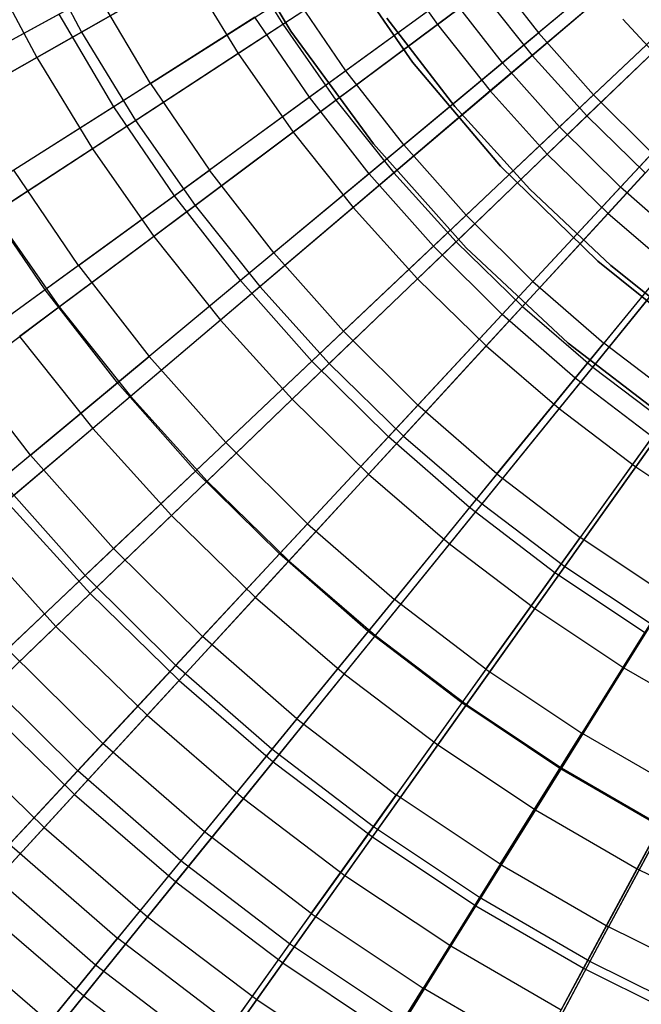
# Model space of a CAD drawing. Extents: x -8.3 to 8.8, y -6 to 6.
# Tile 36 of 177: x -2.6 to -1.5, y -3.3 to -1.5. Entities that reach past the tile are written whole.
import ezdxf

# ---------------------------------------------------------------- set-up
doc = ezdxf.new("R2010")
doc.units = 0
doc.header["$LTSCALE"] = 2.54
doc.layers.get('0').update_dxf_attribs({"linetype": 'CONTINUOUS'})

# ---------------------------------------------------------------- blocks, each defined once
blk = doc.blocks.new('DROPS_COLOR_A_STL')
at = {"color": 0}
for p, q in [((6.1682, -1.2999, 171.7068), (6.3005, -1.5211, 171.7068)), ((6.3005, -1.5211, 164.1068), (6.1682, -1.2999, 164.1068)), ((6.1682, -1.2999, 171.7068), (6.3005, -1.5211, 171.7068)), ((6.3005, -1.5211, 164.1068), (6.1682, -1.2999, 164.1068)), ((7.0149, -1.3109, 13.2134), (6.7581, -1.5244, 13.0572)), ((7.0149, -1.3109, 13.2134), (6.7581, -1.5244, 13.0572)), ((6.5257, -1.5786, 171.7068), (6.3829, -1.3719, 171.7068)), ((6.3829, -1.3719, 164.1068), (6.5257, -1.5786, 164.1068)), ((6.3829, -1.3719, 164.1068), (6.5257, -1.5786, 164.1068)), ((6.5257, -1.5786, 171.7068), (6.3829, -1.3719, 171.7068)), ((6.9465, -1.3677, 2.4125), (6.6917, -1.5796, 2.5742)), ((6.9465, -1.3677, 2.4125), (6.6917, -1.5796, 2.5742)), ((6.6641, -1.4038, 13.0572), (6.4026, -1.5944, 12.8805)), ((6.6641, -1.4038, 13.0572), (6.4026, -1.5944, 12.8805)), ((6.6641, -1.4038, 13.0572), (6.7581, -1.5244, 13.0572)), ((6.6641, -1.4038, 13.0572), (6.7581, -1.5244, 13.0572)), ((6.8595, -1.6388, 13.0572), (7.1021, -1.4092, 13.2134)), ((6.8595, -1.6388, 13.0572), (7.1021, -1.4092, 13.2134)), ((5.9431, -1.4512, 12.6838), (5.6808, -1.5949, 12.4681)), ((5.9431, -1.4512, 12.6838), (5.6808, -1.5949, 12.4681)), ((6.0415, -1.6179, 12.6838), (5.9431, -1.4512, 12.6838)), ((6.0415, -1.6179, 12.6838), (5.9431, -1.4512, 12.6838)), ((6.0415, -1.6179, 12.6838), (6.3049, -1.4508, 12.8805)), ((6.0415, -1.6179, 12.6838), (6.3049, -1.4508, 12.8805)), ((6.4026, -1.5944, 12.8805), (6.3049, -1.4508, 12.8805)), ((6.4026, -1.5944, 12.8805), (6.3049, -1.4508, 12.8805)), ((6.5944, -1.4546, 2.5742), (6.3352, -1.6434, 2.7562)), ((6.5944, -1.4546, 2.5742), (6.3352, -1.6434, 2.7562)), ((6.6917, -1.5796, 2.5742), (6.5944, -1.4546, 2.5742)), ((6.6917, -1.5796, 2.5742), (6.5944, -1.4546, 2.5742)), ((7.0375, -1.4703, 2.4125), (6.7968, -1.6981, 2.5742)), ((7.0375, -1.4703, 2.4125), (6.7968, -1.6981, 2.5742)), ((5.8729, -1.4897, 2.958), (5.6138, -1.6317, 3.1786)), ((5.8729, -1.4897, 2.958), (5.6138, -1.6317, 3.1786)), ((5.9739, -1.6608, 2.958), (5.8729, -1.4897, 2.958)), ((5.9739, -1.6608, 2.958), (5.8729, -1.4897, 2.958)), ((6.2345, -1.4955, 2.7562), (5.9739, -1.6608, 2.958)), ((6.2345, -1.4955, 2.7562), (5.9739, -1.6608, 2.958)), ((6.3352, -1.6434, 2.7562), (6.2345, -1.4955, 2.7562)), ((6.3352, -1.6434, 2.7562), (6.2345, -1.4955, 2.7562)), ((6.4782, -1.4973, 164.4068), (6.6038, -1.6604, 164.4068)), ((6.6038, -1.6604, 164.3068), (6.4782, -1.4973, 164.3068)), ((6.4782, -1.4973, 164.4068), (6.6038, -1.6604, 164.4068)), ((6.6038, -1.6604, 164.3068), (6.4782, -1.4973, 164.3068)), ((6.9139, -1.4993, 13.4825), (6.9848, -1.5751, 13.4825)), ((6.9139, -1.4993, 13.4825), (6.9848, -1.5751, 13.4825)), ((6.3005, -1.5211, 171.7068), (6.4531, -1.729, 171.7068)), ((6.4531, -1.729, 164.1068), (6.3005, -1.5211, 164.1068)), ((6.3005, -1.5211, 171.7068), (6.4531, -1.729, 171.7068)), ((6.3005, -1.5211, 171.7068), (6.3005, -1.5211, 164.1068)), ((6.4531, -1.729, 164.1068), (6.3005, -1.5211, 164.1068)), ((6.3005, -1.5211, 171.7068), (6.3005, -1.5211, 164.1068)), ((6.5092, -1.7313, 12.8805), (6.7581, -1.5244, 13.0572)), ((6.5092, -1.7313, 12.8805), (6.7581, -1.5244, 13.0572)), ((6.8595, -1.6388, 13.0572), (6.7581, -1.5244, 13.0572)), ((6.8595, -1.6388, 13.0572), (6.7581, -1.5244, 13.0572)), ((6.6917, -1.5796, 2.5742), (6.4451, -1.7846, 2.7562)), ((6.6917, -1.5796, 2.5742), (6.4451, -1.7846, 2.7562)), ((6.6877, -1.7706, 171.7068), (6.5257, -1.5786, 171.7068)), ((6.5257, -1.5786, 164.1068), (6.6877, -1.7706, 164.1068)), ((6.5257, -1.5786, 164.1068), (6.6877, -1.7706, 164.1068)), ((6.5257, -1.5786, 164.1068), (6.5257, -1.5786, 171.7068)), ((6.6877, -1.7706, 171.7068), (6.5257, -1.5786, 171.7068)), ((6.5257, -1.5786, 164.1068), (6.5257, -1.5786, 171.7068)), ((6.7968, -1.6981, 2.5742), (6.6917, -1.5796, 2.5742)), ((6.7968, -1.6981, 2.5742), (6.6917, -1.5796, 2.5742)), ((7.1349, -1.5669, 2.4125), (6.9093, -1.8096, 2.5742)), ((7.1349, -1.5669, 2.4125), (6.9093, -1.8096, 2.5742)), ((6.4026, -1.5944, 12.8805), (6.1504, -1.778, 12.6838)), ((6.4026, -1.5944, 12.8805), (6.1504, -1.778, 12.6838)), ((6.5092, -1.7313, 12.8805), (6.4026, -1.5944, 12.8805)), ((6.5092, -1.7313, 12.8805), (6.4026, -1.5944, 12.8805)), ((6.0415, -1.6179, 12.6838), (5.789, -1.7782, 12.4681)), ((6.0415, -1.6179, 12.6838), (5.789, -1.7782, 12.4681)), ((6.0415, -1.6179, 12.6838), (6.1504, -1.778, 12.6838)), ((6.0415, -1.6179, 12.6838), (6.1504, -1.778, 12.6838)), ((6.3352, -1.6434, 2.7562), (6.0857, -1.8251, 2.958)), ((6.3352, -1.6434, 2.7562), (6.0857, -1.8251, 2.958)), ((6.4451, -1.7846, 2.7562), (6.3352, -1.6434, 2.7562)), ((6.4451, -1.7846, 2.7562), (6.3352, -1.6434, 2.7562)), ((6.8595, -1.6388, 13.0572), (6.6244, -1.8612, 12.8805)), ((6.8595, -1.6388, 13.0572), (6.6244, -1.8612, 12.8805)), ((6.8595, -1.6388, 13.0572), (6.968, -1.7464, 13.0572)), ((6.8595, -1.6388, 13.0572), (6.968, -1.7464, 13.0572)), ((5.9739, -1.6608, 2.958), (5.7244, -1.8191, 3.1786)), ((5.9739, -1.6608, 2.958), (5.7244, -1.8191, 3.1786)), ((6.0857, -1.8251, 2.958), (5.9739, -1.6608, 2.958)), ((6.0857, -1.8251, 2.958), (5.9739, -1.6608, 2.958)), ((6.6038, -1.6604, 164.4068), (6.742, -1.8131, 164.4068)), ((6.742, -1.8131, 164.3068), (6.6038, -1.6604, 164.3068)), ((6.6038, -1.6604, 164.4068), (6.742, -1.8131, 164.4068)), ((6.6038, -1.6604, 164.4068), (6.6038, -1.6604, 164.3068)), ((6.742, -1.8131, 164.3068), (6.6038, -1.6604, 164.3068)), ((6.6038, -1.6604, 164.4068), (6.6038, -1.6604, 164.3068)), ((6.7968, -1.6981, 2.5742), (6.5639, -1.9185, 2.7562)), ((6.7968, -1.6981, 2.5742), (6.5639, -1.9185, 2.7562)), ((6.9093, -1.8096, 2.5742), (6.7968, -1.6981, 2.5742)), ((6.9093, -1.8096, 2.5742), (6.7968, -1.6981, 2.5742)), ((6.5092, -1.7313, 12.8805), (6.2693, -1.9308, 12.6838)), ((6.5092, -1.7313, 12.8805), (6.2693, -1.9308, 12.6838)), ((6.4531, -1.729, 171.7068), (6.6244, -1.9216, 171.7068)), ((6.6244, -1.9216, 164.1068), (6.4531, -1.729, 164.1068)), ((6.4531, -1.729, 171.7068), (6.6244, -1.9216, 171.7068)), ((6.4531, -1.729, 171.7068), (6.4531, -1.729, 164.1068)), ((6.6244, -1.9216, 164.1068), (6.4531, -1.729, 164.1068)), ((6.4531, -1.729, 171.7068), (6.4531, -1.729, 164.1068)), ((6.5092, -1.7313, 12.8805), (6.6244, -1.8612, 12.8805)), ((6.5092, -1.7313, 12.8805), (6.6244, -1.8612, 12.8805)), ((6.7477, -1.9834, 12.8805), (6.968, -1.7464, 13.0572)), ((6.7477, -1.9834, 12.8805), (6.968, -1.7464, 13.0572)), ((5.9087, -1.9541, 12.4681), (5.789, -1.7782, 12.4681)), ((5.9087, -1.9541, 12.4681), (5.789, -1.7782, 12.4681)), ((5.9087, -1.9541, 12.4681), (6.1504, -1.778, 12.6838)), ((5.9087, -1.9541, 12.4681), (6.1504, -1.778, 12.6838)), ((6.2693, -1.9308, 12.6838), (6.1504, -1.778, 12.6838)), ((6.2693, -1.9308, 12.6838), (6.1504, -1.778, 12.6838)), ((6.8674, -1.9461, 171.7068), (6.6877, -1.7706, 171.7068)), ((6.6877, -1.7706, 164.1068), (6.8674, -1.9461, 164.1068)), ((6.6877, -1.7706, 164.1068), (6.8674, -1.9461, 164.1068)), ((6.6877, -1.7706, 164.1068), (6.6877, -1.7706, 171.7068)), ((6.8674, -1.9461, 171.7068), (6.6877, -1.7706, 171.7068)), ((6.6877, -1.7706, 164.1068), (6.6877, -1.7706, 171.7068)), ((6.4451, -1.7846, 2.7562), (6.2078, -1.9819, 2.958)), ((6.4451, -1.7846, 2.7562), (6.2078, -1.9819, 2.958)), ((6.5639, -1.9185, 2.7562), (6.4451, -1.7846, 2.7562)), ((6.5639, -1.9185, 2.7562), (6.4451, -1.7846, 2.7562)), ((6.9093, -1.8096, 2.5742), (6.691, -2.0444, 2.7562)), ((6.9093, -1.8096, 2.5742), (6.691, -2.0444, 2.7562)), ((6.742, -1.8131, 164.4068), (6.8919, -1.9543, 164.4068)), ((6.8919, -1.9543, 164.3068), (6.742, -1.8131, 164.3068)), ((6.742, -1.8131, 164.4068), (6.8919, -1.9543, 164.4068)), ((6.742, -1.8131, 164.4068), (6.742, -1.8131, 164.3068)), ((6.8919, -1.9543, 164.3068), (6.742, -1.8131, 164.3068)), ((6.742, -1.8131, 164.4068), (6.742, -1.8131, 164.3068)), ((7.0287, -1.9137, 2.5742), (6.9093, -1.8096, 2.5742)), ((7.0287, -1.9137, 2.5742), (6.9093, -1.8096, 2.5742)), ((5.8469, -1.9991, 3.1786), (5.7244, -1.8191, 3.1786)), ((5.8469, -1.9991, 3.1786), (5.7244, -1.8191, 3.1786)), ((6.0857, -1.8251, 2.958), (5.8469, -1.9991, 3.1786)), ((6.0857, -1.8251, 2.958), (5.8469, -1.9991, 3.1786)), ((6.2078, -1.9819, 2.958), (6.0857, -1.8251, 2.958)), ((6.2078, -1.9819, 2.958), (6.0857, -1.8251, 2.958)), ((7.0833, -1.8468, 13.0572), (6.8786, -2.0975, 12.8805)), ((7.0833, -1.8468, 13.0572), (6.8786, -2.0975, 12.8805)), ((6.3978, -2.0756, 12.6838), (6.6244, -1.8612, 12.8805)), ((6.3978, -2.0756, 12.6838), (6.6244, -1.8612, 12.8805)), ((6.7477, -1.9834, 12.8805), (6.6244, -1.8612, 12.8805)), ((6.7477, -1.9834, 12.8805), (6.6244, -1.8612, 12.8805)), ((6.5639, -1.9185, 2.7562), (6.3397, -2.1306, 2.958)), ((6.5639, -1.9185, 2.7562), (6.3397, -2.1306, 2.958)), ((6.691, -2.0444, 2.7562), (6.5639, -1.9185, 2.7562)), ((6.691, -2.0444, 2.7562), (6.5639, -1.9185, 2.7562)), ((6.6244, -1.9216, 171.7068), (6.8129, -2.0974, 171.7068)), ((6.8129, -2.0974, 164.1068), (6.6244, -1.9216, 164.1068)), ((6.6244, -1.9216, 171.7068), (6.8129, -2.0974, 171.7068)), ((6.6244, -1.9216, 171.7068), (6.6244, -1.9216, 164.1068)), ((6.8129, -2.0974, 164.1068), (6.6244, -1.9216, 164.1068)), ((6.6244, -1.9216, 171.7068), (6.6244, -1.9216, 164.1068)), ((7.0287, -1.9137, 2.5742), (6.8258, -2.162, 2.7562)), ((7.0287, -1.9137, 2.5742), (6.8258, -2.162, 2.7562)), ((6.2693, -1.9308, 12.6838), (6.0394, -2.1219, 12.4681)), ((6.2693, -1.9308, 12.6838), (6.0394, -2.1219, 12.4681)), ((6.3978, -2.0756, 12.6838), (6.2693, -1.9308, 12.6838)), ((6.3978, -2.0756, 12.6838), (6.2693, -1.9308, 12.6838)), ((5.9087, -1.9541, 12.4681), (5.6783, -2.1219, 12.2341)), ((5.9087, -1.9541, 12.4681), (5.6783, -2.1219, 12.2341)), ((5.9087, -1.9541, 12.4681), (6.0394, -2.1219, 12.4681)), ((5.9087, -1.9541, 12.4681), (6.0394, -2.1219, 12.4681)), ((7.0633, -2.1034, 171.7068), (6.8674, -1.9461, 171.7068)), ((6.8674, -1.9461, 164.1068), (7.0633, -2.1034, 164.1068)), ((6.8674, -1.9461, 164.1068), (7.0633, -2.1034, 164.1068)), ((6.8674, -1.9461, 164.1068), (6.8674, -1.9461, 171.7068)), ((7.0633, -2.1034, 171.7068), (6.8674, -1.9461, 171.7068)), ((6.8674, -1.9461, 164.1068), (6.8674, -1.9461, 171.7068)), ((6.8919, -1.9543, 164.4068), (7.0526, -2.0832, 164.4068)), ((7.0526, -2.0832, 164.3068), (6.8919, -1.9543, 164.3068)), ((6.8919, -1.9543, 164.4068), (7.0526, -2.0832, 164.4068)), ((6.8919, -1.9543, 164.4068), (6.8919, -1.9543, 164.3068)), ((7.0526, -2.0832, 164.3068), (6.8919, -1.9543, 164.3068)), ((6.8919, -1.9543, 164.4068), (6.8919, -1.9543, 164.3068)), ((6.2078, -1.9819, 2.958), (5.9806, -2.1708, 3.1786)), ((6.2078, -1.9819, 2.958), (5.9806, -2.1708, 3.1786)), ((6.3397, -2.1306, 2.958), (6.2078, -1.9819, 2.958)), ((6.3397, -2.1306, 2.958), (6.2078, -1.9819, 2.958)), ((5.8469, -1.9991, 3.1786), (5.6197, -2.1646, 3.4172)), ((5.8469, -1.9991, 3.1786), (5.6197, -2.1646, 3.4172)), ((5.9806, -2.1708, 3.1786), (5.8469, -1.9991, 3.1786)), ((5.9806, -2.1708, 3.1786), (5.8469, -1.9991, 3.1786)), ((6.7477, -1.9834, 12.8805), (6.5353, -2.2119, 12.6838)), ((6.7477, -1.9834, 12.8805), (6.5353, -2.2119, 12.6838)), ((6.7477, -1.9834, 12.8805), (6.8786, -2.0975, 12.8805)), ((6.7477, -1.9834, 12.8805), (6.8786, -2.0975, 12.8805)), ((6.691, -2.0444, 2.7562), (6.4808, -2.2705, 2.958)), ((6.691, -2.0444, 2.7562), (6.4808, -2.2705, 2.958)), ((6.8258, -2.162, 2.7562), (6.691, -2.0444, 2.7562)), ((6.8258, -2.162, 2.7562), (6.691, -2.0444, 2.7562)), ((6.3978, -2.0756, 12.6838), (6.1806, -2.2811, 12.4681)), ((6.3978, -2.0756, 12.6838), (6.1806, -2.2811, 12.4681)), ((6.3978, -2.0756, 12.6838), (6.5353, -2.2119, 12.6838)), ((6.3978, -2.0756, 12.6838), (6.5353, -2.2119, 12.6838)), ((6.6813, -2.3391, 12.6838), (6.8786, -2.0975, 12.8805)), ((6.6813, -2.3391, 12.6838), (6.8786, -2.0975, 12.8805)), ((6.8129, -2.0974, 171.7068), (7.0172, -2.2547, 171.7068)), ((7.0172, -2.2547, 164.1068), (6.8129, -2.0974, 164.1068)), ((6.8129, -2.0974, 171.7068), (7.0172, -2.2547, 171.7068)), ((6.8129, -2.0974, 171.7068), (6.8129, -2.0974, 164.1068)), ((7.0172, -2.2547, 164.1068), (6.8129, -2.0974, 164.1068)), ((6.8129, -2.0974, 171.7068), (6.8129, -2.0974, 164.1068)), ((7.0165, -2.2029, 12.8805), (6.8786, -2.0975, 12.8805)), ((7.0165, -2.2029, 12.8805), (6.8786, -2.0975, 12.8805)), ((5.8203, -2.3041, 12.2341), (5.6783, -2.1219, 12.2341)), ((5.8203, -2.3041, 12.2341), (5.6783, -2.1219, 12.2341)), ((5.8203, -2.3041, 12.2341), (6.0394, -2.1219, 12.4681)), ((5.8203, -2.3041, 12.2341), (6.0394, -2.1219, 12.4681)), ((6.1806, -2.2811, 12.4681), (6.0394, -2.1219, 12.4681)), ((6.1806, -2.2811, 12.4681), (6.0394, -2.1219, 12.4681)), ((6.3397, -2.1306, 2.958), (6.125, -2.3337, 3.1786)), ((6.3397, -2.1306, 2.958), (6.125, -2.3337, 3.1786)), ((6.4808, -2.2705, 2.958), (6.3397, -2.1306, 2.958)), ((6.4808, -2.2705, 2.958), (6.3397, -2.1306, 2.958)), ((6.8258, -2.162, 2.7562), (6.6306, -2.4011, 2.958)), ((6.8258, -2.162, 2.7562), (6.6306, -2.4011, 2.958)), ((6.968, -2.2707, 2.7562), (6.8258, -2.162, 2.7562)), ((6.968, -2.2707, 2.7562), (6.8258, -2.162, 2.7562)), ((5.9806, -2.1708, 3.1786), (5.7644, -2.3505, 3.4172)), ((5.9806, -2.1708, 3.1786), (5.7644, -2.3505, 3.4172)), ((6.125, -2.3337, 3.1786), (5.9806, -2.1708, 3.1786)), ((6.125, -2.3337, 3.1786), (5.9806, -2.1708, 3.1786)), ((6.3317, -2.4309, 12.4681), (6.5353, -2.2119, 12.6838)), ((6.3317, -2.4309, 12.4681), (6.5353, -2.2119, 12.6838)), ((6.6813, -2.3391, 12.6838), (6.5353, -2.2119, 12.6838)), ((6.6813, -2.3391, 12.6838), (6.5353, -2.2119, 12.6838)), ((7.0165, -2.2029, 12.8805), (6.835, -2.4566, 12.6838)), ((7.0165, -2.2029, 12.8805), (6.835, -2.4566, 12.6838)), ((6.4808, -2.2705, 2.958), (6.2796, -2.4869, 3.1786)), ((6.4808, -2.2705, 2.958), (6.2796, -2.4869, 3.1786)), ((6.6306, -2.4011, 2.958), (6.4808, -2.2705, 2.958)), ((6.6306, -2.4011, 2.958), (6.4808, -2.2705, 2.958)), ((6.968, -2.2707, 2.7562), (6.7885, -2.5218, 2.958)), ((6.968, -2.2707, 2.7562), (6.7885, -2.5218, 2.958)), ((6.1806, -2.2811, 12.4681), (5.9736, -2.477, 12.2341)), ((6.1806, -2.2811, 12.4681), (5.9736, -2.477, 12.2341)), ((6.3317, -2.4309, 12.4681), (6.1806, -2.2811, 12.4681)), ((6.3317, -2.4309, 12.4681), (6.1806, -2.2811, 12.4681)), ((5.8203, -2.3041, 12.2341), (5.6128, -2.4766, 11.9828)), ((5.8203, -2.3041, 12.2341), (5.6128, -2.4766, 11.9828)), ((5.8203, -2.3041, 12.2341), (5.9736, -2.477, 12.2341)), ((5.8203, -2.3041, 12.2341), (5.9736, -2.477, 12.2341)), ((6.125, -2.3337, 3.1786), (5.9209, -2.5269, 3.4172)), ((6.125, -2.3337, 3.1786), (5.9209, -2.5269, 3.4172)), ((6.2796, -2.4869, 3.1786), (6.125, -2.3337, 3.1786)), ((6.2796, -2.4869, 3.1786), (6.125, -2.3337, 3.1786)), ((6.6813, -2.3391, 12.6838), (6.4921, -2.5707, 12.4681)), ((6.6813, -2.3391, 12.6838), (6.4921, -2.5707, 12.4681)), ((6.6813, -2.3391, 12.6838), (6.835, -2.4566, 12.6838)), ((6.6813, -2.3391, 12.6838), (6.835, -2.4566, 12.6838)), ((5.9209, -2.5269, 3.4172), (5.7644, -2.3505, 3.4172)), ((5.9209, -2.5269, 3.4172), (5.7644, -2.3505, 3.4172)), ((6.6306, -2.4011, 2.958), (6.4437, -2.6299, 3.1786)), ((6.6306, -2.4011, 2.958), (6.4437, -2.6299, 3.1786)), ((6.7885, -2.5218, 2.958), (6.6306, -2.4011, 2.958)), ((6.7885, -2.5218, 2.958), (6.6306, -2.4011, 2.958)), ((6.3317, -2.4309, 12.4681), (6.1377, -2.6396, 12.2341)), ((6.3317, -2.4309, 12.4681), (6.1377, -2.6396, 12.2341)), ((6.3317, -2.4309, 12.4681), (6.4921, -2.5707, 12.4681)), ((6.3317, -2.4309, 12.4681), (6.4921, -2.5707, 12.4681)), ((6.6611, -2.6999, 12.4681), (6.835, -2.4566, 12.6838)), ((6.6611, -2.6999, 12.4681), (6.835, -2.4566, 12.6838)), ((6.996, -2.5641, 12.6838), (6.835, -2.4566, 12.6838)), ((6.996, -2.5641, 12.6838), (6.835, -2.4566, 12.6838)), ((5.7776, -2.6624, 11.9828), (5.9736, -2.477, 12.2341)), ((5.7776, -2.6624, 11.9828), (5.9736, -2.477, 12.2341)), ((6.1377, -2.6396, 12.2341), (5.9736, -2.477, 12.2341)), ((6.1377, -2.6396, 12.2341), (5.9736, -2.477, 12.2341)), ((6.2796, -2.4869, 3.1786), (6.0882, -2.6928, 3.4172)), ((6.2796, -2.4869, 3.1786), (6.0882, -2.6928, 3.4172)), ((6.4437, -2.6299, 3.1786), (6.2796, -2.4869, 3.1786)), ((6.4437, -2.6299, 3.1786), (6.2796, -2.4869, 3.1786)), ((5.9209, -2.5269, 3.4172), (5.7279, -2.7094, 3.673)), ((5.9209, -2.5269, 3.4172), (5.7279, -2.7094, 3.673)), ((6.0882, -2.6928, 3.4172), (5.9209, -2.5269, 3.4172)), ((6.0882, -2.6928, 3.4172), (5.9209, -2.5269, 3.4172)), ((6.7885, -2.5218, 2.958), (6.6166, -2.7621, 3.1786)), ((6.7885, -2.5218, 2.958), (6.6166, -2.7621, 3.1786)), ((6.9537, -2.6321, 2.958), (6.7885, -2.5218, 2.958)), ((6.9537, -2.6321, 2.958), (6.7885, -2.5218, 2.958)), ((6.996, -2.5641, 12.6838), (6.8381, -2.8181, 12.4681)), ((6.996, -2.5641, 12.6838), (6.8381, -2.8181, 12.4681)), ((6.3118, -2.7914, 12.2341), (6.4921, -2.5707, 12.4681)), ((6.3118, -2.7914, 12.2341), (6.4921, -2.5707, 12.4681)), ((6.6611, -2.6999, 12.4681), (6.4921, -2.5707, 12.4681)), ((6.6611, -2.6999, 12.4681), (6.4921, -2.5707, 12.4681)), ((6.4437, -2.6299, 3.1786), (6.2659, -2.8476, 3.4172)), ((6.4437, -2.6299, 3.1786), (6.2659, -2.8476, 3.4172)), ((6.6166, -2.7621, 3.1786), (6.4437, -2.6299, 3.1786)), ((6.6166, -2.7621, 3.1786), (6.4437, -2.6299, 3.1786)), ((6.9537, -2.6321, 2.958), (6.7977, -2.883, 3.1786)), ((6.9537, -2.6321, 2.958), (6.7977, -2.883, 3.1786)), ((6.1377, -2.6396, 12.2341), (5.9539, -2.8372, 11.9828)), ((6.1377, -2.6396, 12.2341), (5.9539, -2.8372, 11.9828)), ((6.3118, -2.7914, 12.2341), (6.1377, -2.6396, 12.2341)), ((6.3118, -2.7914, 12.2341), (6.1377, -2.6396, 12.2341)), ((5.7776, -2.6624, 11.9828), (5.9539, -2.8372, 11.9828)), ((5.7776, -2.6624, 11.9828), (5.9539, -2.8372, 11.9828)), ((5.9074, -2.8873, 3.673), (5.7279, -2.7094, 3.673)), ((5.9074, -2.8873, 3.673), (5.7279, -2.7094, 3.673)), ((6.0882, -2.6928, 3.4172), (5.9074, -2.8873, 3.673)), ((6.0882, -2.6928, 3.4172), (5.9074, -2.8873, 3.673)), ((6.2659, -2.8476, 3.4172), (6.0882, -2.6928, 3.4172)), ((6.2659, -2.8476, 3.4172), (6.0882, -2.6928, 3.4172)), ((6.6611, -2.6999, 12.4681), (6.4953, -2.9317, 12.2341)), ((6.6611, -2.6999, 12.4681), (6.4953, -2.9317, 12.2341)), ((6.6611, -2.6999, 12.4681), (6.8381, -2.8181, 12.4681)), ((6.6611, -2.6999, 12.4681), (6.8381, -2.8181, 12.4681)), ((6.6166, -2.7621, 3.1786), (6.4531, -2.9908, 3.4172)), ((6.6166, -2.7621, 3.1786), (6.4531, -2.9908, 3.4172)), ((6.7977, -2.883, 3.1786), (6.6166, -2.7621, 3.1786)), ((6.7977, -2.883, 3.1786), (6.6166, -2.7621, 3.1786)), ((6.3118, -2.7914, 12.2341), (6.1411, -3.0004, 11.9828)), ((6.3118, -2.7914, 12.2341), (6.1411, -3.0004, 11.9828)), ((6.3118, -2.7914, 12.2341), (6.4953, -2.9317, 12.2341)), ((6.3118, -2.7914, 12.2341), (6.4953, -2.9317, 12.2341)), ((6.6875, -3.06, 12.2341), (6.8381, -2.8181, 12.4681)), ((6.6875, -3.06, 12.2341), (6.8381, -2.8181, 12.4681)), ((7.0222, -2.9246, 12.4681), (6.8381, -2.8181, 12.4681)), ((7.0222, -2.9246, 12.4681), (6.8381, -2.8181, 12.4681)), ((5.7813, -3.023, 11.7151), (5.9539, -2.8372, 11.9828)), ((5.7813, -3.023, 11.7151), (5.9539, -2.8372, 11.9828)), ((6.1411, -3.0004, 11.9828), (5.9539, -2.8372, 11.9828)), ((6.1411, -3.0004, 11.9828), (5.9539, -2.8372, 11.9828)), ((6.2659, -2.8476, 3.4172), (6.0979, -3.0534, 3.673)), ((6.2659, -2.8476, 3.4172), (6.0979, -3.0534, 3.673)), ((6.4531, -2.9908, 3.4172), (6.2659, -2.8476, 3.4172)), ((6.4531, -2.9908, 3.4172), (6.2659, -2.8476, 3.4172)), ((5.9074, -2.8873, 3.673), (5.7377, -3.0698, 3.9448)), ((5.9074, -2.8873, 3.673), (5.7377, -3.0698, 3.9448)), ((6.0979, -3.0534, 3.673), (5.9074, -2.8873, 3.673)), ((6.0979, -3.0534, 3.673), (5.9074, -2.8873, 3.673)), ((6.7977, -2.883, 3.1786), (6.6491, -3.1216, 3.4172)), ((6.7977, -2.883, 3.1786), (6.6491, -3.1216, 3.4172)), ((6.9861, -2.992, 3.1786), (6.7977, -2.883, 3.1786)), ((6.9861, -2.992, 3.1786), (6.7977, -2.883, 3.1786)), ((7.0222, -2.9246, 12.4681), (6.8875, -3.1757, 12.2341)), ((7.0222, -2.9246, 12.4681), (6.8875, -3.1757, 12.2341)), ((6.3384, -3.1512, 11.9828), (6.4953, -2.9317, 12.2341)), ((6.3384, -3.1512, 11.9828), (6.4953, -2.9317, 12.2341)), ((6.6875, -3.06, 12.2341), (6.4953, -2.9317, 12.2341)), ((6.6875, -3.06, 12.2341), (6.4953, -2.9317, 12.2341)), ((6.1411, -3.0004, 11.9828), (5.9807, -3.1968, 11.7151)), ((6.1411, -3.0004, 11.9828), (5.9807, -3.1968, 11.7151)), ((6.3384, -3.1512, 11.9828), (6.1411, -3.0004, 11.9828)), ((6.3384, -3.1512, 11.9828), (6.1411, -3.0004, 11.9828)), ((6.4531, -2.9908, 3.4172), (6.2986, -3.2069, 3.673)), ((6.4531, -2.9908, 3.4172), (6.2986, -3.2069, 3.673)), ((6.6491, -3.1216, 3.4172), (6.4531, -2.9908, 3.4172)), ((6.6491, -3.1216, 3.4172), (6.4531, -2.9908, 3.4172)), ((6.9861, -2.992, 3.1786), (6.8531, -3.2397, 3.4172)), ((6.9861, -2.992, 3.1786), (6.8531, -3.2397, 3.4172)), ((5.7813, -3.023, 11.7151), (5.9807, -3.1968, 11.7151)), ((5.7813, -3.023, 11.7151), (5.9807, -3.1968, 11.7151)), ((6.0979, -3.0534, 3.673), (5.9403, -3.2463, 3.9448)), ((6.0979, -3.0534, 3.673), (5.9403, -3.2463, 3.9448)), ((6.2986, -3.2069, 3.673), (6.0979, -3.0534, 3.673)), ((6.2986, -3.2069, 3.673), (6.0979, -3.0534, 3.673)), ((5.9403, -3.2463, 3.9448), (5.7377, -3.0698, 3.9448)), ((5.9403, -3.2463, 3.9448), (5.7377, -3.0698, 3.9448)), ((6.6875, -3.06, 12.2341), (6.5449, -3.2891, 11.9828)), ((6.6875, -3.06, 12.2341), (6.5449, -3.2891, 11.9828)), ((6.6875, -3.06, 12.2341), (6.8875, -3.1757, 12.2341)), ((6.6875, -3.06, 12.2341), (6.8875, -3.1757, 12.2341)), ((6.6491, -3.1216, 3.4172), (6.5088, -3.3472, 3.673)), ((6.6491, -3.1216, 3.4172), (6.5088, -3.3472, 3.673)), ((6.8531, -3.2397, 3.4172), (6.6491, -3.1216, 3.4172)), ((6.8531, -3.2397, 3.4172), (6.6491, -3.1216, 3.4172)), ((6.3384, -3.1512, 11.9828), (6.1909, -3.3575, 11.7151)), ((6.3384, -3.1512, 11.9828), (6.1909, -3.3575, 11.7151)), ((6.3384, -3.1512, 11.9828), (6.5449, -3.2891, 11.9828)), ((6.3384, -3.1512, 11.9828), (6.5449, -3.2891, 11.9828)), ((6.7599, -3.4135, 11.9828), (6.8875, -3.1757, 12.2341)), ((6.7599, -3.4135, 11.9828), (6.8875, -3.1757, 12.2341)), ((7.0944, -3.2784, 12.2341), (6.8875, -3.1757, 12.2341)), ((7.0944, -3.2784, 12.2341), (6.8875, -3.1757, 12.2341)), ((5.8312, -3.3799, 11.4321), (5.9807, -3.1968, 11.7151)), ((5.8312, -3.3799, 11.4321), (5.9807, -3.1968, 11.7151)), ((6.1909, -3.3575, 11.7151), (5.9807, -3.1968, 11.7151)), ((6.1909, -3.3575, 11.7151), (5.9807, -3.1968, 11.7151)), ((6.2986, -3.2069, 3.673), (6.1537, -3.4095, 3.9448)), ((6.2986, -3.2069, 3.673), (6.1537, -3.4095, 3.9448)), ((6.5088, -3.3472, 3.673), (6.2986, -3.2069, 3.673)), ((6.5088, -3.3472, 3.673), (6.2986, -3.2069, 3.673)), ((5.9403, -3.2463, 3.9448), (5.7937, -3.4258, 4.2317)), ((5.9403, -3.2463, 3.9448), (5.7937, -3.4258, 4.2317)), ((6.1537, -3.4095, 3.9448), (5.9403, -3.2463, 3.9448)), ((6.1537, -3.4095, 3.9448), (5.9403, -3.2463, 3.9448)), ((6.8531, -3.2397, 3.4172), (6.7275, -3.4738, 3.673)), ((6.8531, -3.2397, 3.4172), (6.7275, -3.4738, 3.673)), ((7.0643, -3.3444, 3.4172), (6.8531, -3.2397, 3.4172)), ((7.0643, -3.3444, 3.4172), (6.8531, -3.2397, 3.4172)), ((6.411, -3.5044, 11.7151), (6.5449, -3.2891, 11.9828)), ((6.411, -3.5044, 11.7151), (6.5449, -3.2891, 11.9828)), ((6.7599, -3.4135, 11.9828), (6.5449, -3.2891, 11.9828)), ((6.7599, -3.4135, 11.9828), (6.5449, -3.2891, 11.9828))]:
    blk.add_line(p, q, dxfattribs=at)
blk = doc.blocks.new('GROUP_1')
at = {"color": 0}
for p, q in [((6.7601, 4.6941, 0.4099), (6.4861, 4.4895, 0.5556)), ((6.7601, 4.6941, 0.4099), (6.4861, 4.4895, 0.5556)), ((6.2006, 4.49, 11.3299), (6.4813, 4.6736, 11.4903)), ((6.2006, 4.49, 11.3299), (6.4813, 4.6736, 11.4903)), ((5.7395, 4.6451, 11.1491), (5.829, 4.4757, 11.1491)), ((5.7395, 4.6451, 11.1491), (5.829, 4.4757, 11.1491)), ((6.6613, 4.4326, 11.4903), (6.9241, 4.6556, 11.6296)), ((6.6613, 4.4326, 11.4903), (6.9241, 4.6556, 11.6296)), ((5.829, 4.4757, 11.1491), (6.1113, 4.6363, 11.3299)), ((5.829, 4.4757, 11.1491), (6.1113, 4.6363, 11.3299)), ((6.1113, 4.6363, 11.3299), (6.2006, 4.49, 11.3299)), ((6.1113, 4.6363, 11.3299), (6.2006, 4.49, 11.3299)), ((5.654, 4.6033, 0.9091), (5.7463, 4.4287, 0.9091)), ((5.654, 4.6033, 0.9091), (5.7463, 4.4287, 0.9091)), ((6.3962, 4.618, 0.5556), (6.1181, 4.436, 0.7222)), ((6.3962, 4.618, 0.5556), (6.1181, 4.436, 0.7222)), ((6.3962, 4.618, 0.5556), (6.4861, 4.4895, 0.5556)), ((6.3962, 4.618, 0.5556), (6.4861, 4.4895, 0.5556)), ((6.0256, 4.5875, 0.7222), (5.7463, 4.4287, 0.9091)), ((6.0256, 4.5875, 0.7222), (5.7463, 4.4287, 0.9091)), ((6.0256, 4.5875, 0.7222), (6.1181, 4.436, 0.7222)), ((6.0256, 4.5875, 0.7222), (6.1181, 4.436, 0.7222)), ((6.8446, 4.5881, 0.4099), (6.5838, 4.3668, 0.5556)), ((6.8446, 4.5881, 0.4099), (6.5838, 4.3668, 0.5556)), ((6.2989, 4.3496, 11.3299), (6.5675, 4.5503, 11.4903)), ((6.2989, 4.3496, 11.3299), (6.5675, 4.5503, 11.4903)), ((6.5675, 4.5503, 11.4903), (6.6613, 4.4326, 11.4903)), ((6.5675, 4.5503, 11.4903), (6.6613, 4.4326, 11.4903)), ((6.7623, 4.3209, 11.4903), (7.0106, 4.5598, 11.6296)), ((6.7623, 4.3209, 11.4903), (7.0106, 4.5598, 11.6296)), ((5.557, 4.321, 10.9485), (5.829, 4.4757, 11.1491)), ((5.557, 4.321, 10.9485), (5.829, 4.4757, 11.1491)), ((5.829, 4.4757, 11.1491), (5.9289, 4.3122, 11.1491)), ((5.829, 4.4757, 11.1491), (5.9289, 4.3122, 11.1491)), ((5.9289, 4.3122, 11.1491), (6.2006, 4.49, 11.3299)), ((5.9289, 4.3122, 11.1491), (6.2006, 4.49, 11.3299)), ((6.2006, 4.49, 11.3299), (6.2989, 4.3496, 11.3299)), ((6.2006, 4.49, 11.3299), (6.2989, 4.3496, 11.3299)), ((6.4861, 4.4895, 0.5556), (6.2199, 4.2906, 0.7222)), ((6.4861, 4.4895, 0.5556), (6.2199, 4.2906, 0.7222)), ((6.4861, 4.4895, 0.5556), (6.5838, 4.3668, 0.5556)), ((6.4861, 4.4895, 0.5556), (6.5838, 4.3668, 0.5556)), ((6.9355, 4.4875, 0.4099), (6.689, 4.2504, 0.5556)), ((6.9355, 4.4875, 0.4099), (6.689, 4.2504, 0.5556)), ((5.7463, 4.4287, 0.9091), (5.4775, 4.2758, 1.1155)), ((5.7463, 4.4287, 0.9091), (5.4775, 4.2758, 1.1155)), ((5.7463, 4.4287, 0.9091), (5.8492, 4.2601, 0.9091)), ((5.7463, 4.4287, 0.9091), (5.8492, 4.2601, 0.9091)), ((6.1181, 4.436, 0.7222), (5.8492, 4.2601, 0.9091)), ((6.1181, 4.436, 0.7222), (5.8492, 4.2601, 0.9091)), ((6.1181, 4.436, 0.7222), (6.2199, 4.2906, 0.7222)), ((6.1181, 4.436, 0.7222), (6.2199, 4.2906, 0.7222)), ((6.4057, 4.2156, 11.3299), (6.6613, 4.4326, 11.4903)), ((6.4057, 4.2156, 11.3299), (6.6613, 4.4326, 11.4903)), ((6.6613, 4.4326, 11.4903), (6.7623, 4.3209, 11.4903)), ((6.6613, 4.4326, 11.4903), (6.7623, 4.3209, 11.4903)), ((7.0324, 4.3927, 0.4099), (6.8012, 4.1408, 0.5556)), ((7.0324, 4.3927, 0.4099), (6.8012, 4.1408, 0.5556)), ((6.5838, 4.3668, 0.5556), (6.3305, 4.1517, 0.7222)), ((6.5838, 4.3668, 0.5556), (6.3305, 4.1517, 0.7222)), ((6.5838, 4.3668, 0.5556), (6.689, 4.2504, 0.5556)), ((6.5838, 4.3668, 0.5556), (6.689, 4.2504, 0.5556)), ((6.0387, 4.1553, 11.1491), (6.2989, 4.3496, 11.3299)), ((6.0387, 4.1553, 11.1491), (6.2989, 4.3496, 11.3299)), ((6.2989, 4.3496, 11.3299), (6.4057, 4.2156, 11.3299)), ((6.2989, 4.3496, 11.3299), (6.4057, 4.2156, 11.3299)), ((5.667, 4.1409, 10.9485), (5.9289, 4.3122, 11.1491)), ((5.667, 4.1409, 10.9485), (5.9289, 4.3122, 11.1491)), ((5.9289, 4.3122, 11.1491), (6.0387, 4.1553, 11.1491)), ((5.9289, 4.3122, 11.1491), (6.0387, 4.1553, 11.1491)), ((6.5206, 4.0884, 11.3299), (6.7623, 4.3209, 11.4903)), ((6.5206, 4.0884, 11.3299), (6.7623, 4.3209, 11.4903)), ((6.7623, 4.3209, 11.4903), (6.8699, 4.2157, 11.4903)), ((6.7623, 4.3209, 11.4903), (6.8699, 4.2157, 11.4903)), ((6.2199, 4.2906, 0.7222), (5.9624, 4.0983, 0.9091)), ((6.2199, 4.2906, 0.7222), (5.9624, 4.0983, 0.9091)), ((6.2199, 4.2906, 0.7222), (6.3305, 4.1517, 0.7222)), ((6.2199, 4.2906, 0.7222), (6.3305, 4.1517, 0.7222)), ((5.8492, 4.2601, 0.9091), (5.5905, 4.0909, 1.1155)), ((5.8492, 4.2601, 0.9091), (5.5905, 4.0909, 1.1155)), ((5.8492, 4.2601, 0.9091), (5.9624, 4.0983, 0.9091)), ((5.8492, 4.2601, 0.9091), (5.9624, 4.0983, 0.9091)), ((6.689, 4.2504, 0.5556), (6.4495, 4.02, 0.7222)), ((6.689, 4.2504, 0.5556), (6.4495, 4.02, 0.7222)), ((6.689, 4.2504, 0.5556), (6.8012, 4.1408, 0.5556)), ((6.689, 4.2504, 0.5556), (6.8012, 4.1408, 0.5556)), ((6.1581, 4.0054, 11.1491), (6.4057, 4.2156, 11.3299)), ((6.1581, 4.0054, 11.1491), (6.4057, 4.2156, 11.3299)), ((6.4057, 4.2156, 11.3299), (6.5206, 4.0884, 11.3299)), ((6.4057, 4.2156, 11.3299), (6.5206, 4.0884, 11.3299)), ((6.6432, 3.9687, 11.3299), (6.8699, 4.2157, 11.4903)), ((6.6432, 3.9687, 11.3299), (6.8699, 4.2157, 11.4903)), ((5.788, 3.968, 10.9485), (6.0387, 4.1553, 11.1491)), ((5.788, 3.968, 10.9485), (6.0387, 4.1553, 11.1491)), ((6.0387, 4.1553, 11.1491), (6.1581, 4.0054, 11.1491)), ((6.0387, 4.1553, 11.1491), (6.1581, 4.0054, 11.1491)), ((6.3305, 4.1517, 0.7222), (6.0855, 3.9438, 0.9091)), ((6.3305, 4.1517, 0.7222), (6.0855, 3.9438, 0.9091)), ((6.3305, 4.1517, 0.7222), (6.4495, 4.02, 0.7222)), ((6.3305, 4.1517, 0.7222), (6.4495, 4.02, 0.7222)), ((5.667, 4.1409, 10.9485), (5.788, 3.968, 10.9485)), ((5.667, 4.1409, 10.9485), (5.788, 3.968, 10.9485)), ((6.8012, 4.1408, 0.5556), (6.5765, 3.896, 0.7222)), ((6.8012, 4.1408, 0.5556), (6.5765, 3.896, 0.7222)), ((6.8012, 4.1408, 0.5556), (6.92, 4.0384, 0.5556)), ((6.8012, 4.1408, 0.5556), (6.92, 4.0384, 0.5556)), ((6.773, 3.8567, 11.3299), (6.9839, 4.1174, 11.4903)), ((6.773, 3.8567, 11.3299), (6.9839, 4.1174, 11.4903)), ((5.9624, 4.0983, 0.9091), (5.7147, 3.9133, 1.1155)), ((5.9624, 4.0983, 0.9091), (5.7147, 3.9133, 1.1155)), ((5.9624, 4.0983, 0.9091), (6.0855, 3.9438, 0.9091)), ((5.9624, 4.0983, 0.9091), (6.0855, 3.9438, 0.9091)), ((6.2865, 3.8633, 11.1491), (6.5206, 4.0884, 11.3299)), ((6.2865, 3.8633, 11.1491), (6.5206, 4.0884, 11.3299)), ((6.5206, 4.0884, 11.3299), (6.6432, 3.9687, 11.3299)), ((6.5206, 4.0884, 11.3299), (6.6432, 3.9687, 11.3299)), ((6.92, 4.0384, 0.5556), (6.7109, 3.7801, 0.7222)), ((6.92, 4.0384, 0.5556), (6.7109, 3.7801, 0.7222)), ((6.4495, 4.02, 0.7222), (6.2179, 3.7973, 0.9091)), ((6.4495, 4.02, 0.7222), (6.2179, 3.7973, 0.9091)), ((6.4495, 4.02, 0.7222), (6.5765, 3.896, 0.7222)), ((6.4495, 4.02, 0.7222), (6.5765, 3.896, 0.7222)), ((5.9195, 3.8029, 10.9485), (6.1581, 4.0054, 11.1491)), ((5.9195, 3.8029, 10.9485), (6.1581, 4.0054, 11.1491)), ((6.1581, 4.0054, 11.1491), (6.2865, 3.8633, 11.1491)), ((6.1581, 4.0054, 11.1491), (6.2865, 3.8633, 11.1491)), ((5.5477, 3.7885, 10.7288), (5.788, 3.968, 10.9485)), ((5.5477, 3.7885, 10.7288), (5.788, 3.968, 10.9485)), ((5.788, 3.968, 10.9485), (5.9195, 3.8029, 10.9485)), ((5.788, 3.968, 10.9485), (5.9195, 3.8029, 10.9485)), ((6.4236, 3.7294, 11.1491), (6.6432, 3.9687, 11.3299)), ((6.4236, 3.7294, 11.1491), (6.6432, 3.9687, 11.3299)), ((6.6432, 3.9687, 11.3299), (6.773, 3.8567, 11.3299)), ((6.6432, 3.9687, 11.3299), (6.773, 3.8567, 11.3299)), ((6.0855, 3.9438, 0.9091), (5.8498, 3.7437, 1.1155)), ((6.0855, 3.9438, 0.9091), (5.8498, 3.7437, 1.1155)), ((6.0855, 3.9438, 0.9091), (6.2179, 3.7973, 0.9091)), ((6.0855, 3.9438, 0.9091), (6.2179, 3.7973, 0.9091)), ((7.0449, 3.9436, 0.5556), (6.8523, 3.6728, 0.7222)), ((7.0449, 3.9436, 0.5556), (6.8523, 3.6728, 0.7222)), ((5.7147, 3.9133, 1.1155), (5.8498, 3.7437, 1.1155)), ((5.7147, 3.9133, 1.1155), (5.8498, 3.7437, 1.1155)), ((6.5765, 3.896, 0.7222), (6.3592, 3.6593, 0.9091)), ((6.5765, 3.896, 0.7222), (6.3592, 3.6593, 0.9091)), ((6.5765, 3.896, 0.7222), (6.7109, 3.7801, 0.7222)), ((6.5765, 3.896, 0.7222), (6.7109, 3.7801, 0.7222)), ((6.061, 3.6463, 10.9485), (6.2865, 3.8633, 11.1491)), ((6.061, 3.6463, 10.9485), (6.2865, 3.8633, 11.1491)), ((6.2865, 3.8633, 11.1491), (6.4236, 3.7294, 11.1491)), ((6.2865, 3.8633, 11.1491), (6.4236, 3.7294, 11.1491)), ((6.5687, 3.6043, 11.1491), (6.773, 3.8567, 11.3299)), ((6.5687, 3.6043, 11.1491), (6.773, 3.8567, 11.3299)), ((6.773, 3.8567, 11.3299), (6.9095, 3.7531, 11.3299)), ((6.773, 3.8567, 11.3299), (6.9095, 3.7531, 11.3299)), ((5.6908, 3.6088, 10.7288), (5.9195, 3.8029, 10.9485)), ((5.6908, 3.6088, 10.7288), (5.9195, 3.8029, 10.9485)), ((5.9195, 3.8029, 10.9485), (6.061, 3.6463, 10.9485)), ((5.9195, 3.8029, 10.9485), (6.061, 3.6463, 10.9485)), ((6.2179, 3.7973, 0.9091), (5.9951, 3.583, 1.1155)), ((6.2179, 3.7973, 0.9091), (5.9951, 3.583, 1.1155)), ((6.2179, 3.7973, 0.9091), (6.3592, 3.6593, 0.9091)), ((6.2179, 3.7973, 0.9091), (6.3592, 3.6593, 0.9091)), ((6.7109, 3.7801, 0.7222), (6.5088, 3.5303, 0.9091)), ((6.7109, 3.7801, 0.7222), (6.5088, 3.5303, 0.9091)), ((6.7109, 3.7801, 0.7222), (6.8523, 3.6728, 0.7222)), ((6.7109, 3.7801, 0.7222), (6.8523, 3.6728, 0.7222)), ((6.7213, 3.4885, 11.1491), (6.9095, 3.7531, 11.3299)), ((6.7213, 3.4885, 11.1491), (6.9095, 3.7531, 11.3299)), ((5.8498, 3.7437, 1.1155), (5.6243, 3.5523, 1.3406)), ((5.8498, 3.7437, 1.1155), (5.6243, 3.5523, 1.3406)), ((5.8498, 3.7437, 1.1155), (5.9951, 3.583, 1.1155)), ((5.8498, 3.7437, 1.1155), (5.9951, 3.583, 1.1155)), ((6.2119, 3.4988, 10.9485), (6.4236, 3.7294, 11.1491)), ((6.2119, 3.4988, 10.9485), (6.4236, 3.7294, 11.1491)), ((6.4236, 3.7294, 11.1491), (6.5687, 3.6043, 11.1491)), ((6.4236, 3.7294, 11.1491), (6.5687, 3.6043, 11.1491)), ((6.3592, 3.6593, 0.9091), (6.1501, 3.4315, 1.1155)), ((6.3592, 3.6593, 0.9091), (6.1501, 3.4315, 1.1155)), ((6.3592, 3.6593, 0.9091), (6.5088, 3.5303, 0.9091)), ((6.3592, 3.6593, 0.9091), (6.5088, 3.5303, 0.9091)), ((6.8523, 3.6728, 0.7222), (6.6661, 3.4109, 0.9091)), ((6.8523, 3.6728, 0.7222), (6.6661, 3.4109, 0.9091)), ((6.8523, 3.6728, 0.7222), (7.0001, 3.5744, 0.7222)), ((6.8523, 3.6728, 0.7222), (7.0001, 3.5744, 0.7222)), ((5.8448, 3.4384, 10.7288), (6.061, 3.6463, 10.9485)), ((5.8448, 3.4384, 10.7288), (6.061, 3.6463, 10.9485)), ((6.061, 3.6463, 10.9485), (6.2119, 3.4988, 10.9485)), ((6.061, 3.6463, 10.9485), (6.2119, 3.4988, 10.9485)), ((5.6908, 3.6088, 10.7288), (5.8448, 3.4384, 10.7288)), ((5.6908, 3.6088, 10.7288), (5.8448, 3.4384, 10.7288)), ((6.3718, 3.361, 10.9485), (6.5687, 3.6043, 11.1491)), ((6.3718, 3.361, 10.9485), (6.5687, 3.6043, 11.1491)), ((6.5687, 3.6043, 11.1491), (6.7213, 3.4885, 11.1491)), ((6.5687, 3.6043, 11.1491), (6.7213, 3.4885, 11.1491)), ((5.9951, 3.583, 1.1155), (5.7819, 3.3779, 1.3406)), ((5.9951, 3.583, 1.1155), (5.7819, 3.3779, 1.3406)), ((5.9951, 3.583, 1.1155), (6.1501, 3.4315, 1.1155)), ((5.9951, 3.583, 1.1155), (6.1501, 3.4315, 1.1155)), ((7.0001, 3.5744, 0.7222), (6.8305, 3.3015, 0.9091)), ((7.0001, 3.5744, 0.7222), (6.8305, 3.3015, 0.9091)), ((5.6243, 3.5523, 1.3406), (5.7819, 3.3779, 1.3406)), ((5.6243, 3.5523, 1.3406), (5.7819, 3.3779, 1.3406)), ((6.5088, 3.5303, 0.9091), (6.3143, 3.29, 1.1155)), ((6.5088, 3.5303, 0.9091), (6.3143, 3.29, 1.1155)), ((6.5088, 3.5303, 0.9091), (6.6661, 3.4109, 0.9091)), ((6.5088, 3.5303, 0.9091), (6.6661, 3.4109, 0.9091)), ((6.0091, 3.2779, 10.7288), (6.2119, 3.4988, 10.9485)), ((6.0091, 3.2779, 10.7288), (6.2119, 3.4988, 10.9485)), ((6.2119, 3.4988, 10.9485), (6.3718, 3.361, 10.9485)), ((6.2119, 3.4988, 10.9485), (6.3718, 3.361, 10.9485)), ((6.5399, 3.2334, 10.9485), (6.7213, 3.4885, 11.1491)), ((6.5399, 3.2334, 10.9485), (6.7213, 3.4885, 11.1491)), ((6.7213, 3.4885, 11.1491), (6.8808, 3.3823, 11.1491)), ((6.7213, 3.4885, 11.1491), (6.8808, 3.3823, 11.1491)), ((5.6389, 3.2403, 10.4911), (5.8448, 3.4384, 10.7288)), ((5.6389, 3.2403, 10.4911), (5.8448, 3.4384, 10.7288)), ((5.8448, 3.4384, 10.7288), (6.0091, 3.2779, 10.7288)), ((5.8448, 3.4384, 10.7288), (6.0091, 3.2779, 10.7288)), ((6.1501, 3.4315, 1.1155), (5.9501, 3.2136, 1.3406)), ((6.1501, 3.4315, 1.1155), (5.9501, 3.2136, 1.3406)), ((6.1501, 3.4315, 1.1155), (6.3143, 3.29, 1.1155)), ((6.1501, 3.4315, 1.1155), (6.3143, 3.29, 1.1155)), ((6.6661, 3.4109, 0.9091), (6.4869, 3.1589, 1.1155)), ((6.6661, 3.4109, 0.9091), (6.4869, 3.1589, 1.1155)), ((6.6661, 3.4109, 0.9091), (6.8305, 3.3015, 0.9091)), ((6.6661, 3.4109, 0.9091), (6.8305, 3.3015, 0.9091)), ((5.7819, 3.3779, 1.3406), (5.5792, 3.1829, 1.5837)), ((5.7819, 3.3779, 1.3406), (5.5792, 3.1829, 1.5837)), ((5.7819, 3.3779, 1.3406), (5.9501, 3.2136, 1.3406)), ((5.7819, 3.3779, 1.3406), (5.9501, 3.2136, 1.3406)), ((6.7156, 3.1165, 10.9485), (6.8808, 3.3823, 11.1491)), ((6.7156, 3.1165, 10.9485), (6.8808, 3.3823, 11.1491)), ((6.1831, 3.1279, 10.7288), (6.3718, 3.361, 10.9485)), ((6.1831, 3.1279, 10.7288), (6.3718, 3.361, 10.9485)), ((6.3718, 3.361, 10.9485), (6.5399, 3.2334, 10.9485)), ((6.3718, 3.361, 10.9485), (6.5399, 3.2334, 10.9485)), ((6.8305, 3.3015, 0.9091), (6.6673, 3.0389, 1.1155)), ((6.8305, 3.3015, 0.9091), (6.6673, 3.0389, 1.1155)), ((6.8305, 3.3015, 0.9091), (7.0014, 3.2025, 0.9091)), ((6.8305, 3.3015, 0.9091), (7.0014, 3.2025, 0.9091)), ((5.8159, 3.0674, 10.4911), (6.0091, 3.2779, 10.7288)), ((5.8159, 3.0674, 10.4911), (6.0091, 3.2779, 10.7288)), ((6.0091, 3.2779, 10.7288), (6.1831, 3.1279, 10.7288)), ((6.0091, 3.2779, 10.7288), (6.1831, 3.1279, 10.7288)), ((6.3143, 3.29, 1.1155), (6.1282, 3.0601, 1.3406)), ((6.3143, 3.29, 1.1155), (6.1282, 3.0601, 1.3406)), ((6.3143, 3.29, 1.1155), (6.4869, 3.1589, 1.1155)), ((6.3143, 3.29, 1.1155), (6.4869, 3.1589, 1.1155)), ((5.6389, 3.2403, 10.4911), (5.8159, 3.0674, 10.4911)), ((5.6389, 3.2403, 10.4911), (5.8159, 3.0674, 10.4911)), ((6.3661, 2.989, 10.7288), (6.5399, 3.2334, 10.9485)), ((6.3661, 2.989, 10.7288), (6.5399, 3.2334, 10.9485)), ((6.5399, 3.2334, 10.9485), (6.7156, 3.1165, 10.9485)), ((6.5399, 3.2334, 10.9485), (6.7156, 3.1165, 10.9485)), ((5.9501, 3.2136, 1.3406), (5.7599, 3.0064, 1.5837)), ((5.9501, 3.2136, 1.3406), (5.7599, 3.0064, 1.5837)), ((5.9501, 3.2136, 1.3406), (6.1282, 3.0601, 1.3406)), ((5.9501, 3.2136, 1.3406), (6.1282, 3.0601, 1.3406)), ((7.0014, 3.2025, 0.9091), (6.8549, 2.9303, 1.1155)), ((7.0014, 3.2025, 0.9091), (6.8549, 2.9303, 1.1155)), ((5.5792, 3.1829, 1.5837), (5.7599, 3.0064, 1.5837)), ((5.5792, 3.1829, 1.5837), (5.7599, 3.0064, 1.5837)), ((6.4869, 3.1589, 1.1155), (6.3155, 2.9179, 1.3406)), ((6.4869, 3.1589, 1.1155), (6.3155, 2.9179, 1.3406)), ((6.4869, 3.1589, 1.1155), (6.6673, 3.0389, 1.1155)), ((6.4869, 3.1589, 1.1155), (6.6673, 3.0389, 1.1155)), ((6.0033, 2.9058, 10.4911), (6.1831, 3.1279, 10.7288)), ((6.0033, 2.9058, 10.4911), (6.1831, 3.1279, 10.7288)), ((6.1831, 3.1279, 10.7288), (6.3661, 2.989, 10.7288)), ((6.1831, 3.1279, 10.7288), (6.3661, 2.989, 10.7288)), ((6.5573, 2.8618, 10.7288), (6.7156, 3.1165, 10.9485)), ((6.5573, 2.8618, 10.7288), (6.7156, 3.1165, 10.9485)), ((6.7156, 3.1165, 10.9485), (6.8982, 3.0108, 10.9485)), ((6.7156, 3.1165, 10.9485), (6.8982, 3.0108, 10.9485)), ((5.633, 2.8681, 10.2361), (5.8159, 3.0674, 10.4911)), ((5.633, 2.8681, 10.2361), (5.8159, 3.0674, 10.4911)), ((5.8159, 3.0674, 10.4911), (6.0033, 2.9058, 10.4911)), ((5.8159, 3.0674, 10.4911), (6.0033, 2.9058, 10.4911)), ((6.1282, 3.0601, 1.3406), (5.9512, 2.8414, 1.5837)), ((6.1282, 3.0601, 1.3406), (5.9512, 2.8414, 1.5837)), ((6.1282, 3.0601, 1.3406), (6.3155, 2.9179, 1.3406)), ((6.1282, 3.0601, 1.3406), (6.3155, 2.9179, 1.3406)), ((6.6673, 3.0389, 1.1155), (6.5112, 2.7876, 1.3406)), ((6.6673, 3.0389, 1.1155), (6.5112, 2.7876, 1.3406)), ((6.6673, 3.0389, 1.1155), (6.8549, 2.9303, 1.1155)), ((6.6673, 3.0389, 1.1155), (6.8549, 2.9303, 1.1155)), ((5.7599, 3.0064, 1.5837), (5.5803, 2.8106, 1.8437)), ((5.7599, 3.0064, 1.5837), (5.5803, 2.8106, 1.8437)), ((5.7599, 3.0064, 1.5837), (5.9512, 2.8414, 1.5837)), ((5.7599, 3.0064, 1.5837), (5.9512, 2.8414, 1.5837)), ((6.7561, 2.7467, 10.7288), (6.8982, 3.0108, 10.9485)), ((6.7561, 2.7467, 10.7288), (6.8982, 3.0108, 10.9485)), ((6.2005, 2.7562, 10.4911), (6.3661, 2.989, 10.7288)), ((6.2005, 2.7562, 10.4911), (6.3661, 2.989, 10.7288)), ((6.3661, 2.989, 10.7288), (6.5573, 2.8618, 10.7288)), ((6.3661, 2.989, 10.7288), (6.5573, 2.8618, 10.7288)), ((6.8549, 2.9303, 1.1155), (6.7147, 2.6698, 1.3406)), ((6.8549, 2.9303, 1.1155), (6.7147, 2.6698, 1.3406)), ((6.8549, 2.9303, 1.1155), (7.0489, 2.8335, 1.1155)), ((6.8549, 2.9303, 1.1155), (7.0489, 2.8335, 1.1155)), ((6.3155, 2.9179, 1.3406), (6.1525, 2.6887, 1.5837)), ((6.3155, 2.9179, 1.3406), (6.1525, 2.6887, 1.5837)), ((6.3155, 2.9179, 1.3406), (6.5112, 2.7876, 1.3406)), ((6.3155, 2.9179, 1.3406), (6.5112, 2.7876, 1.3406)), ((5.8332, 2.6955, 10.2361), (6.0033, 2.9058, 10.4911)), ((5.8332, 2.6955, 10.2361), (6.0033, 2.9058, 10.4911)), ((6.0033, 2.9058, 10.4911), (6.2005, 2.7562, 10.4911)), ((6.0033, 2.9058, 10.4911), (6.2005, 2.7562, 10.4911)), ((5.633, 2.8681, 10.2361), (5.8332, 2.6955, 10.2361)), ((5.633, 2.8681, 10.2361), (5.8332, 2.6955, 10.2361)), ((6.4065, 2.6191, 10.4911), (6.5573, 2.8618, 10.7288)), ((6.4065, 2.6191, 10.4911), (6.5573, 2.8618, 10.7288)), ((6.5573, 2.8618, 10.7288), (6.7561, 2.7467, 10.7288)), ((6.5573, 2.8618, 10.7288), (6.7561, 2.7467, 10.7288)), ((5.9512, 2.8414, 1.5837), (5.7841, 2.6349, 1.8437)), ((5.9512, 2.8414, 1.5837), (5.7841, 2.6349, 1.8437)), ((5.9512, 2.8414, 1.5837), (6.1525, 2.6887, 1.5837)), ((5.9512, 2.8414, 1.5837), (6.1525, 2.6887, 1.5837)), ((5.5803, 2.8106, 1.8437), (5.7841, 2.6349, 1.8437)), ((5.5803, 2.8106, 1.8437), (5.7841, 2.6349, 1.8437)), ((6.5112, 2.7876, 1.3406), (6.3628, 2.5487, 1.5837)), ((6.5112, 2.7876, 1.3406), (6.3628, 2.5487, 1.5837)), ((6.5112, 2.7876, 1.3406), (6.7147, 2.6698, 1.3406)), ((6.5112, 2.7876, 1.3406), (6.7147, 2.6698, 1.3406)), ((6.0437, 2.5357, 10.2361), (6.2005, 2.7562, 10.4911)), ((6.0437, 2.5357, 10.2361), (6.2005, 2.7562, 10.4911)), ((6.2005, 2.7562, 10.4911), (6.4065, 2.6191, 10.4911)), ((6.2005, 2.7562, 10.4911), (6.4065, 2.6191, 10.4911)), ((6.6207, 2.4951, 10.4911), (6.7561, 2.7467, 10.7288)), ((6.6207, 2.4951, 10.4911), (6.7561, 2.7467, 10.7288)), ((6.7561, 2.7467, 10.7288), (6.9616, 2.6442, 10.7288)), ((6.7561, 2.7467, 10.7288), (6.9616, 2.6442, 10.7288)), ((5.6733, 2.498, 9.9648), (5.8332, 2.6955, 10.2361)), ((5.6733, 2.498, 9.9648), (5.8332, 2.6955, 10.2361)), ((5.8332, 2.6955, 10.2361), (6.0437, 2.5357, 10.2361)), ((5.8332, 2.6955, 10.2361), (6.0437, 2.5357, 10.2361)), ((6.1525, 2.6887, 1.5837), (5.9985, 2.4722, 1.8437)), ((6.1525, 2.6887, 1.5837), (5.9985, 2.4722, 1.8437)), ((6.1525, 2.6887, 1.5837), (6.3628, 2.5487, 1.5837)), ((6.1525, 2.6887, 1.5837), (6.3628, 2.5487, 1.5837))]:
    blk.add_line(p, q, dxfattribs=at)
blk.add_blockref('DROPS_COLOR_A_STL', (-0.0852, 5.9985, -1.8001), dxfattribs=at)

msp = doc.modelspace()

# ---------------------------------------------------------------- block references
at = {"color": 0}
msp.add_blockref('GROUP_1', (-8.3148, -5.9985, 1.8001), dxfattribs=at)

doc.saveas('drawing.dxf')
